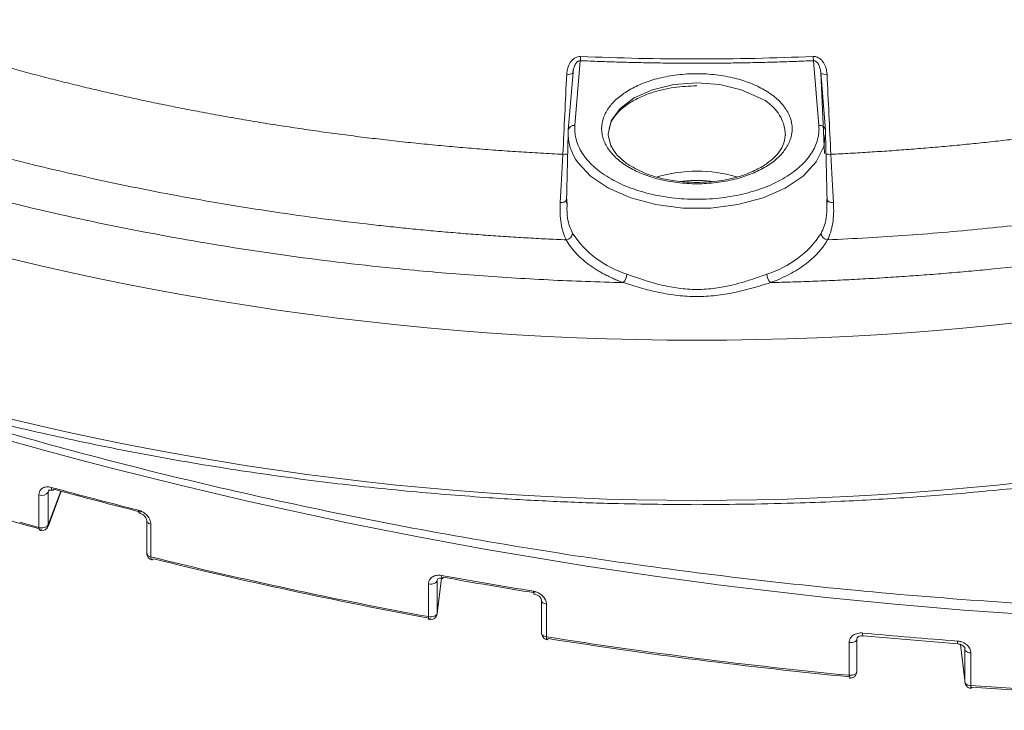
# Model space of a CAD drawing. Header units: millimetres. Extents: x 0 to 420, y 0 to 297.
# Tile 76 of 106: x 318 to 336, y 210 to 223. Entities that reach past the tile are written whole.
import ezdxf

# ---------------------------------------------------------------- set-up
doc = ezdxf.new("R2010")
doc.units = ezdxf.units.MM

msp = doc.modelspace()

# ---------------------------------------------------------------- linework, layer by layer
at = {"color": 7, "linetype": 'Continuous', "lineweight": 15}
for p, q in [((328.39011367, 222.4219214), (328.28934846, 221.2092304)), ((332.86695719, 221.20923192), (332.76617617, 222.42192292)), ((328.2457133, 222.17793826), (328.25846009, 222.23142036)), ((332.897864, 222.23137473), (332.91058708, 222.17793978)), ((328.25452726, 222.19754502), (328.16477291, 221.11751193)), ((332.99151957, 221.11750888), (332.90177312, 222.19754045)), ((332.97345437, 220.68326378), (332.90259235, 222.18579542)), ((328.16450686, 221.11240314), (328.16477291, 221.11751193)), ((332.99151957, 221.11750888), (332.99179352, 221.11240466)), ((332.99179352, 221.11240466), (332.99438029, 221.06277275)), ((328.16190956, 221.06277123), (328.13387137, 219.75110655)), ((328.97090778, 220.80100161), (328.91614849, 221.03372018)), ((333.02242111, 219.75110655), (332.99438029, 221.06277275)), ((328.13696653, 219.82317354), (328.14179498, 219.70212001)), ((333.01450804, 219.70237549), (333.01933122, 219.82316746)), ((318.23435374, 213.6674526), (318.23435374, 214.27986249)), ((318.40528028, 213.68846968), (318.65391508, 214.34829213)), ((318.41045117, 213.71720464), (318.41045117, 214.32961453)), ((320.25901195, 213.79583201), (320.25901195, 213.18342212)), ((320.33466291, 213.72953194), (320.33466291, 213.11712205)), ((318.39656642, 213.67004923), (318.40309918, 213.68935177)), ((325.70553855, 212.04896075), (325.78797515, 212.7143869)), ((325.70617075, 212.05918138), (325.70617075, 212.67159127)), ((325.54357084, 211.99556683), (325.54357084, 212.60797672)), ((327.66545393, 212.29913298), (327.66545393, 211.68672309)), ((325.70553855, 212.04896075), (325.70617075, 212.05918138)), ((327.75739465, 212.22953608), (327.75739465, 211.61712619)), ((333.43438548, 210.89611772), (333.43438548, 211.50852761)), ((333.57997387, 210.96729004), (333.57997387, 211.57969993)), ((333.6957776, 211.63571479), (335.47106872, 211.48583518)), ((335.47106872, 211.48584126), (335.47212765, 211.4854116)), ((335.52193996, 211.47439971), (335.60550926, 210.79990424)), ((335.60737689, 211.38672429), (335.60737689, 210.7743144)), ((335.71679011, 211.31579984), (335.71679011, 210.70338995)), ((335.60487969, 210.81012334), (335.60550926, 210.79990424))]:
    msp.add_line(p, q, dxfattribs=at)
at = {"color": 8, "linetype": 'Continuous', "lineweight": 15}
for p, q in [((318.4233007, 214.36369294), (318.41045117, 214.32961453)), ((318.6487679, 214.34963815), (318.41045117, 213.71720464)), ((317.87411145, 213.76787365), (318.23435374, 213.6674526)), ((325.78734822, 212.71443419), (325.70617075, 212.05918138)), ((325.70923957, 212.69636465), (325.70617075, 212.67159127)), ((335.60487969, 210.81012334), (335.52261694, 211.47409572)), ((335.60487969, 211.40953844), (335.60487969, 210.81012334))]:
    msp.add_line(p, q, dxfattribs=at)
at = {"color": 7, "linetype": 'Continuous', "lineweight": 15, "flags": 128}
for points in [[(328.25404257, 222.19171114), (328.25683217, 222.25098218), (328.25696124, 222.25366947), (328.25698758, 222.25429301), (328.25699549, 222.25437362), (328.25699549, 222.2544162), (328.25699285, 222.25441772)], [(318.46671195, 214.4201737), (318.46774191, 214.4015163), (318.47077649, 214.38608135), (318.4757182, 214.37446049), (318.48237214, 214.3671131), (318.4904617, 214.36429626), (318.49970766, 214.36614692), (318.50973861, 214.3725754), (318.52016732, 214.38334301)], [(318.25504784, 213.61205642), (318.25015617, 213.61434637), (318.24344429, 213.62171506), (318.23845779, 213.63334959), (318.23538897, 213.64879216), (318.23435374, 213.6674526)], [(320.35393456, 213.06209683), (320.35659508, 213.06172819), (320.36512718, 213.06375372), (320.37437841, 213.07037685), (320.3840037, 213.08135279)], [(325.54357084, 212.60797672), (325.57122444, 212.60482284), (325.59939434, 212.60532466), (325.62665282, 212.60945482), (325.65161429, 212.61700347), (325.67301699, 212.62759196), (325.68975719, 212.6406774), (325.70100249, 212.65559677), (325.70617075, 212.67159127)], [(325.78921058, 212.76732379), (325.78993234, 212.74873482), (325.79205813, 212.7335082), (325.79551153, 212.72222341), (325.80016613, 212.71532462), (325.80582434, 212.71305979), (325.81228334, 212.71553392), (325.81929816, 212.72264519), (325.82658693, 212.73411839)], [(325.55887015, 211.94138694), (325.55468181, 211.94353877), (325.54996399, 211.95044973), (325.54645527, 211.96174211), (325.54429788, 211.97697482), (325.54357084, 211.99556683)], [(327.77092115, 211.56325798), (327.77209073, 211.56319674), (327.77780426, 211.565791), (327.78399985, 211.57303457), (327.79044831, 211.58465224)], [(335.71679011, 211.31579984), (335.69489746, 211.31855988), (335.67419545, 211.32352793), (335.65537952, 211.33055803), (335.63903181, 211.33941142), (335.62568179, 211.34980678), (335.61576411, 211.36140804), (335.6095975, 211.37384871), (335.60737689, 211.38672429)], [(335.60737689, 210.7743144), (335.6095975, 210.76143882), (335.61576411, 210.74899814), (335.62568179, 210.73739689), (335.63903181, 210.72700153), (335.65537952, 210.71814814), (335.67419545, 210.71111804), (335.69489746, 210.70614998), (335.71679011, 210.70338995)], [(335.72333341, 210.65031692), (335.72372327, 210.65035314), (335.7264154, 210.6532926), (335.72933933, 210.66091634), (335.73237654, 210.67292178)]]:
    msp.add_lwpolyline(points, dxfattribs=at)
at = {"color": 8, "linetype": 'Continuous', "lineweight": 15, "flags": 128}
for points in [[(328.91614849, 221.03372018), (328.91601942, 221.04555867), (328.97264897, 221.29390069), (329.13870492, 221.52532516), (329.40284186, 221.72404592), (329.74708415, 221.87653501), (330.14795599, 221.97239099), (330.57815414, 222.00508862), (331.00833912, 221.97239251), (331.40921097, 221.87653349), (331.75345326, 221.72404744)], [(332.99438029, 221.06277275), (332.96058905, 220.8124508), (332.81883339, 220.52331201), (332.573112, 220.25841284), (332.23481242, 220.0300358), (331.81963435, 219.848777), (331.34685734, 219.72305641), (330.83841093, 219.65870586), (330.31788155, 219.65870282), (329.80943777, 219.72306098), (329.3366555, 219.84877852), (328.92148533, 220.03003276), (328.58318312, 220.25840828), (328.34908899, 220.5069784)], [(320.10029746, 213.99216046), (320.1012563, 213.97351979), (320.10409067, 213.95813957), (320.10869522, 213.94660388), (320.11490134, 213.93936902), (320.11980354, 213.9370668)], [(318.40536458, 213.68870087), (318.40810676, 213.69758769), (318.41045117, 213.71720464)], [(320.33466291, 213.72953194), (320.31568893, 213.73540024), (320.29874853, 213.74306294), (320.28432904, 213.75228738), (320.272873, 213.76280591), (320.26470177, 213.7742992), (320.26007352, 213.78643574), (320.25901195, 213.79583201)], [(320.33466291, 213.11712205), (320.33561385, 213.09848594), (320.33841661, 213.08311181), (320.34297901, 213.07158828), (320.34911401, 213.06437015), (320.35393456, 213.06209683)], [(327.51108056, 212.47300405), (327.5117233, 212.4544242), (327.51363572, 212.4392356), (327.51673614, 212.4280086), (327.52091658, 212.42118888), (327.52494161, 212.41907649)], [(327.75739465, 212.22953608), (327.7372748, 212.23382744), (327.71871965, 212.24003789), (327.70227184, 212.247988), (327.6884187, 212.2574451), (327.67757905, 212.26813091), (327.67005321, 212.27972608), (327.6660835, 212.29189607), (327.66545393, 212.29913298)], [(327.66545393, 211.68672309), (327.6660835, 211.67948618), (327.67005321, 211.66731619), (327.67757905, 211.65572101), (327.6884187, 211.64503521), (327.70227184, 211.6355781), (327.71871965, 211.627628), (327.7372748, 211.62141755), (327.75739465, 211.61712619)], [(327.75739465, 211.61712619), (327.75802948, 211.59855091), (327.75991292, 211.58336686), (327.7629712, 211.57215203), (327.76707789, 211.5653384), (327.77092115, 211.56325798)], [(333.43438548, 211.50852761), (333.46252641, 211.50767147), (333.49029854, 211.5104832), (333.516261, 211.51680923), (333.53910986, 211.52633171), (333.55768872, 211.5385747), (333.5710361, 211.55290101), (333.57848292, 211.56858985), (333.57997387, 211.57969993)]]:
    msp.add_lwpolyline(points, dxfattribs=at)
at = {"color": 7, "linetype": 'Continuous', "lineweight": 15}
for centre, radius, start, end in [((327.2474331, 222.55756017), 1.15070273, 353.230537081, 357.219157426), ((333.91303092, 222.55783852), 1.15488045, 182.784827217, 186.758690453), ((328.17118228, 222.36167117), 0.19606553, 259.738603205, 294.7825699), ((332.98512475, 222.36177661), 0.19616764, 245.227368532, 280.253245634), ((329.09438268, 221.06505393), 0.93108055, 177.08502085, 216.825849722), ((330.57815422, 272.06424603), 54.8856629, 251.11056388, 288.88942141), ((328.10795492, 219.19964075), 0.14019452, 278.271390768, 353.241653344), ((329.80821855, 220.20718258), 1.86695326, 213.264767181, 253.098206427), ((331.34805932, 220.20719794), 1.86697527, 286.902394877, 326.735167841), ((333.04835544, 219.19965799), 0.14021151, 186.763992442, 261.725497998), ((329.02141494, 218.42785407), 0.24412012, 316.462999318, 358.361372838), ((332.13484914, 218.42782761), 0.24408044, 181.632679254, 223.537775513), ((330.57815069, 269.16388304), 54.9890541, 251.11057612, 288.889414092), ((342.79208454, 304.73973987), 92.90046342, 251.1471509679, 276.7558257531), ((318.28918874, 214.42229851), 0.15262666, 248.944299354, 322.608394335), ((340.12967768, 293.76914001), 82.25291812, 254.7298689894, 255.9062235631), ((318.34306403, 213.74713551), 0.07373523, 297.139909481, 336.050983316), ((318.28762819, 213.85561123), 0.1955552, 254.191281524, 297.095749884), ((341.20195523, 297.37556869), 86.80397294, 256.0901104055, 259.6076466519), ((341.94759772, 302.11543033), 90.7974538, 259.7489955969, 260.8513202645), ((325.6415551, 212.07300523), 0.06607785, 295.372107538, 347.924205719), ((325.58136674, 212.18499358), 0.19316061, 258.716086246, 297.269753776), ((333.75927818, 211.67261598), 0.07247034, 167.346831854, 211.030709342), ((342.69450704, 307.77501566), 96.50765387, 264.6454591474, 265.7040316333), ((342.44364096, 304.54203502), 94.07828927, 261.0190162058, 264.5047410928), ((335.27201244, 211.38132859), 0.33540786, 0.921755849, 7.056575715), ((342.81030216, 308.49428937), 98.04783487, 265.8511710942, 276.3889181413), ((333.51756585, 210.88222966), 0.0843318, 170.521152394, 207.823139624), ((333.45612254, 211.08334734), 0.18848722, 263.377699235, 297.573045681), ((335.27201244, 210.7689187), 0.33540786, 0.921755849, 7.056575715)]:
    msp.add_arc(centre, radius, start, end, dxfattribs=at)
at = {"color": 8, "linetype": 'Continuous', "lineweight": 15}
for centre, radius, start, end in [((331.45426927, 220.99750585), 0.78573135, 1.635891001, 67.618529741), ((328.27593775, 221.09698446), 0.11304423, 83.186816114, 169.537734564), ((332.88036231, 221.09699536), 0.11303425, 10.456013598, 96.810929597), ((328.09021982, 221.11868129), 0.45315506, 266.852084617, 278.029064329), ((333.06598276, 221.11687641), 0.45135347, 261.950538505, 273.172257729), ((330.5782063, 217.65711214), 2.69204763, 74.020911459, 106.065860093), ((328.03862923, 219.87295542), 0.11431052, 258.595515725, 327.62360146), ((333.11766987, 219.87295875), 0.11431344, 212.377443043, 281.39945852), ((320.34376491, 213.20381817), 0.08717261, 193.531101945, 264.006620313), ((335.57081498, 211.52350103), 0.10661884, 171.907994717, 200.684312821), ((333.5183103, 210.97288779), 0.06191712, 293.873509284, 354.8129638), ((335.80670842, 210.68753598), 0.09130526, 170.000650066, 204.056244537)]:
    msp.add_arc(centre, radius, start, end, dxfattribs=at)
at = {"color": 7, "linetype": 'Continuous', "lineweight": 15}
for points, knots in [([(314.81492205, 223.19056675), (314.92071854, 223.15310427), (315.13293451, 223.07795869), (315.45523964, 222.96783969), (315.78161132, 222.85927821), (316.11224013, 222.75254775), (316.44703412, 222.64765523), (316.78597794, 222.54467853), (317.12903563, 222.44367535), (317.47617693, 222.34470778), (317.82737011, 222.24783572), (318.18258015, 222.15311972), (318.54175332, 222.06062376), (318.90481059, 221.97041152), (319.27165622, 221.88255083), (319.64219184, 221.79710941), (320.01632, 221.7141541), (320.39394413, 221.63375079), (320.77496854, 221.55596447), (321.15929838, 221.48085921), (321.54683975, 221.40849825), (321.93749659, 221.33894406), (322.33115564, 221.27226277), (322.72766883, 221.20850063), (323.12686818, 221.14770479), (323.52858239, 221.08992319), (323.9326419, 221.03520283), (324.33887904, 220.98359001), (324.74712794, 220.93513035), (325.15722451, 220.88986849), (325.56900665, 220.84784924), (325.98231293, 220.8091133), (326.39697692, 220.77371426), (326.8128056, 220.74165106), (327.22960245, 220.71300607), (327.64711074, 220.68747903), (327.92593365, 220.67330173), (328.06533939, 220.66621338)], [0, 0, 0, 0, 0.02643247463, 0.05302059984, 0.07976235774, 0.10665607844, 0.13370029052, 0.16089372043, 0.18823529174, 0.21572412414, 0.24335953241, 0.27114102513, 0.29906740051, 0.32713427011, 0.35533667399, 0.3836698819, 0.41212939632, 0.44071095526, 0.46941053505, 0.49822435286, 0.52714886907, 0.55618078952, 0.58531643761, 0.61454886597, 0.6438701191, 0.67327244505, 0.70274830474, 0.73229037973, 0.76189157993, 0.79154505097, 0.82124418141, 0.85098260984, 0.88075413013, 0.91055091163, 0.9403636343, 0.97018304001, 1, 1, 1, 1]), ([(333.09095721, 220.66621338), (333.21294087, 220.67238023), (333.45692102, 220.6847146), (333.82235339, 220.70647912), (334.18728165, 220.73063167), (334.55152964, 220.75740361), (334.9149641, 220.78672837), (335.2774457, 220.81862259), (335.63885434, 220.85305713), (335.9990804, 220.8900031), (336.35801625, 220.9294314), (336.71555327, 220.97131253), (337.07158179, 221.01561656), (337.42599103, 221.06231312), (337.7786692, 221.11137142), (338.12950338, 221.16276021), (338.47837961, 221.21644783), (338.82518283, 221.27240217), (339.16979949, 221.33059105), (339.51212777, 221.39098456), (339.85208924, 221.45353926), (340.18961896, 221.51821306), (340.52465421, 221.58496393), (340.85713178, 221.65374928), (341.18698798, 221.72452599), (341.51415857, 221.79725043), (341.8385788, 221.87187841), (342.16018343, 221.9483652), (342.47890665, 222.02666556), (342.7946824, 222.10673364), (343.10745004, 222.18852508), (343.41716365, 222.27199729), (343.72379373, 222.35710818), (344.02731868, 222.44381786), (344.32771756, 222.53208587), (344.62496905, 222.62187162), (344.9190529, 222.71313298), (345.20994462, 222.8058313), (345.49763537, 222.89991271), (345.78205795, 222.99537753), (346.06336057, 223.09202288), (346.24886247, 223.15777524), (346.34137455, 223.19056675)], [0, 0, 0, 0, 0.0260895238, 0.0521817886, 0.0782706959, 0.1043500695, 0.130413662, 0.1564553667, 0.1824705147, 0.2084549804, 0.2344044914, 0.2603146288, 0.2861808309, 0.3119983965, 0.3377624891, 0.3634681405, 0.3891102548, 0.4146836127, 0.4401828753, 0.4656031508, 0.4909417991, 0.516196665, 0.5413654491, 0.5664457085, 0.5914348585, 0.6163301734, 0.6411287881, 0.6658276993, 0.6904237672, 0.7149137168, 0.7392941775, 0.7635630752, 0.7877200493, 0.8117647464, 0.8356966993, 0.8595153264, 0.8832199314, 0.9068097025, 0.9302837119, 0.9536409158, 0.9768801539, 1, 1, 1, 1]), ([(328.13625491, 222.16873894), (328.13715132, 222.18166845), (328.13892967, 222.20731874), (328.14542727, 222.24520568), (328.16097987, 222.30718128), (328.19031737, 222.37354028), (328.23869835, 222.43499879), (328.28447504, 222.47253246), (328.33788364, 222.49864361), (328.37735007, 222.50071354), (328.39677784, 222.50173249)], [0, 0, 0, 0, 0.0842081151, 0.1670568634, 0.2490759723, 0.4985124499, 0.628353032, 0.749069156, 0.8764766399, 1, 1, 1, 1]), ([(328.39011828, 222.42192349), (328.38549289, 222.42189841), (328.37602468, 222.42184708), (328.36180007, 222.4177236), (328.34779537, 222.41072226), (328.33413179, 222.40058025), (328.31774847, 222.38419963), (328.29982299, 222.35891412), (328.28019528, 222.31897928), (328.26156414, 222.26067099), (328.25661543, 222.21352217), (328.25370488, 222.1857919)], [0, 0, 0, 0, 0.0428789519, 0.0877736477, 0.1365621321, 0.1907188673, 0.2513277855, 0.3640309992, 0.5010752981, 0.7065607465, 1, 1, 1, 1]), ([(332.76617832, 222.42192349), (332.64464259, 222.41683678), (332.4016686, 222.40666745), (332.03694802, 222.39479043), (331.67225245, 222.38539576), (331.30755007, 222.37872476), (330.94284942, 222.37471276), (330.5781483, 222.37337739), (330.21344718, 222.37471276), (329.84874653, 222.37872476), (329.48404415, 222.38539576), (329.11934858, 222.39479043), (328.754628, 222.40666745), (328.51165401, 222.41683678), (328.39011828, 222.42192349)], [0, 0, 0, 0, 0.0834561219, 0.166845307, 0.2501809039, 0.333476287, 0.4167448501, 0.5, 0.5832551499, 0.666523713, 0.7498190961, 0.833154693, 0.9165438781, 1, 1, 1, 1]), ([(332.75951876, 222.50173249), (332.7692205, 222.50166472), (332.78853112, 222.50152982), (332.81715548, 222.4955913), (332.84494404, 222.48540281), (332.87900327, 222.46671646), (332.91740835, 222.43522008), (332.96467975, 222.3749269), (333.0073315, 222.28529205), (333.01570461, 222.20851016), (333.02004169, 222.16873894)], [0, 0, 0, 0, 0.0620273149, 0.1234609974, 0.1858752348, 0.2507711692, 0.3713777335, 0.5012129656, 0.7416399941, 1, 1, 1, 1]), ([(332.90259172, 222.1857919), (332.90134768, 222.20069855), (332.8990334, 222.22842916), (332.89144642, 222.26658667), (332.88263816, 222.29804448), (332.87123513, 222.32900879), (332.85642283, 222.35896124), (332.83640945, 222.3872481), (332.81453909, 222.40750382), (332.79068253, 222.42058646), (332.77401716, 222.42149578), (332.76617832, 222.42192349)], [0, 0, 0, 0, 0.157994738, 0.2939152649, 0.4078051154, 0.4997412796, 0.6367495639, 0.749508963, 0.8466523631, 0.927870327, 1, 1, 1, 1]), ([(329.31446996, 220.41633692), (329.29197144, 220.42972388), (329.24713521, 220.45640212), (329.18485021, 220.49885984), (329.12662499, 220.54287299), (329.07278423, 220.5886277), (329.02324329, 220.63607094), (328.97802599, 220.68522244), (328.8997261, 220.78252647), (328.81518152, 220.93508381), (328.77896175, 221.14578114), (328.81519493, 221.35659099), (328.92404948, 221.55317936), (329.09080263, 221.729347), (329.3071001, 221.8795314), (329.56730375, 222.00444001), (329.87238098, 222.10069349), (330.21299375, 222.16356264), (330.57806861, 222.18448986), (330.94317459, 222.16359881), (331.23040425, 222.11052151), (331.44071201, 222.0512948), (331.58417989, 222.00047772), (331.71936791, 221.94240472), (331.8008822, 221.8977692), (331.84182665, 221.87534888)], [0, 0, 0, 0, 0.0172815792, 0.0344396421, 0.0515239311, 0.0685848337, 0.0856729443, 0.1028386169, 0.1201315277, 0.1850863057, 0.2500888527, 0.3150436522, 0.3800462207, 0.4400066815, 0.5000144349, 0.5599749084, 0.6199826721, 0.6849374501, 0.7499399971, 0.8148947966, 0.8798973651, 0.9100494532, 0.9399370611, 0.9698305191, 1, 1, 1, 1]), ([(328.9277099, 221.09138733), (328.93479702, 221.14611886), (328.94911769, 221.25671286), (329.06180781, 221.42063053), (329.2225712, 221.57131718), (329.43533589, 221.70484977), (329.67508364, 221.80770042), (329.92154229, 221.87825388), (330.21268441, 221.93563252), (330.43429634, 221.94462067), (330.57814888, 221.95045505)], [0, 0, 0, 0, 0.1307274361, 0.2641561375, 0.3893663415, 0.5088849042, 0.640950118, 0.74150151, 0.8322036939, 1, 1, 1, 1]), ([(331.84182665, 221.87534888), (331.86432516, 221.86196192), (331.90916139, 221.83528368), (331.97144639, 221.79282597), (332.02967161, 221.74881281), (332.08351237, 221.70305811), (332.13305331, 221.65561487), (332.17827061, 221.60646337), (332.2565705, 221.50915934), (332.34111508, 221.356602), (332.37733485, 221.14590467), (332.34110167, 220.93509482), (332.23224712, 220.73850644), (332.06549397, 220.5623388), (331.8491965, 220.4121544), (331.58899285, 220.28724579), (331.28391562, 220.19099231), (330.94330285, 220.12812316), (330.57822799, 220.10719594), (330.21312201, 220.12808699), (329.92589235, 220.1811643), (329.71558459, 220.240391), (329.57211671, 220.29120808), (329.43692869, 220.34928109), (329.3554144, 220.3939166), (329.31446996, 220.41633692)], [0, 0, 0, 0, 0.0172815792, 0.0344396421, 0.0515239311, 0.0685848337, 0.0856729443, 0.1028386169, 0.1201315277, 0.1850863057, 0.2500888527, 0.3150436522, 0.3800462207, 0.4400066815, 0.5000144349, 0.5599749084, 0.6199826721, 0.6849374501, 0.7499399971, 0.8148947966, 0.8798973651, 0.9100494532, 0.9399370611, 0.9698305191, 1, 1, 1, 1]), ([(328.12812263, 219.06090053), (328.00182621, 219.0667878), (327.74934183, 219.07855727), (327.37125493, 219.09949879), (326.99387014, 219.12283716), (326.61721908, 219.14880842), (326.24129332, 219.1773494), (325.86609518, 219.20847704), (325.49162395, 219.24218668), (325.11788025, 219.27847999), (324.74486243, 219.31735498), (324.18627941, 219.37956652), (323.44486695, 219.47139156), (322.52496019, 219.60193627), (321.61292383, 219.74812705), (320.76992573, 219.89904312), (319.99503137, 220.05092923), (319.28721403, 220.20048617), (318.58678583, 220.35944024), (317.89374349, 220.52778618), (317.20808475, 220.7055215), (316.52982599, 220.89266064), (315.85890787, 221.08914726), (315.19555548, 221.29519145), (314.53892934, 221.51000585), (314.10835949, 221.6608171), (313.89281441, 221.73631384)], [0, 0, 0, 0, 0.025152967, 0.0502843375, 0.0753976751, 0.100496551, 0.1255845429, 0.1506652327, 0.1757422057, 0.2008190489, 0.225899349, 0.2509866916, 0.3137486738, 0.3764050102, 0.4390111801, 0.5016227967, 0.5515876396, 0.6014496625, 0.6512367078, 0.7009767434, 0.7506978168, 0.8004280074, 0.8501953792, 0.9000279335, 0.9499535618, 1, 1, 1, 1]), ([(347.26348219, 221.73631384), (347.15550638, 221.69820848), (346.93967857, 221.62204146), (346.6131759, 221.51065658), (346.28490912, 221.40146215), (345.9546653, 221.29465775), (345.62250142, 221.19018999), (345.28840228, 221.08807319), (344.95237186, 220.98830342), (344.61440954, 220.89088217), (344.27451396, 220.79580742), (343.47803777, 220.57975817), (342.20592043, 220.26601195), (340.43001195, 219.8982111), (338.61746278, 219.59146035), (337.14355581, 219.39613321), (336.02877776, 219.27619292), (335.2829604, 219.20650114), (334.53418774, 219.1472656), (333.7825747, 219.09755739), (333.27976624, 219.07312558), (333.02817398, 219.06090053)], [0, 0, 0, 0, 0.0251239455, 0.050219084, 0.0752889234, 0.1003369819, 0.1253667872, 0.1503818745, 0.1753857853, 0.2003820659, 0.2253742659, 0.2503659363, 0.3750885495, 0.4998224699, 0.6247209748, 0.7498555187, 0.7998480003, 0.8498302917, 0.8998308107, 0.9498779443, 1, 1, 1, 1]), ([(328.28934372, 221.20922882), (328.28823881, 221.1918214), (328.2860313, 221.15704311), (328.28723779, 221.10485912), (328.29176372, 221.05277456), (328.29993305, 221.00077928), (328.3178033, 220.92162957), (328.35485934, 220.81611544), (328.42506124, 220.6864317), (328.51829106, 220.56089044), (328.67204675, 220.40188389), (328.91308912, 220.22382074), (329.26466706, 220.05139378), (329.66571088, 219.92288953), (330.10789016, 219.84172815), (330.5781483, 219.81357442), (331.04840644, 219.84172815), (331.49058571, 219.92288953), (331.89162959, 220.05139379), (332.24320729, 220.22382071), (332.48419783, 220.40184514), (332.63796694, 220.56084618), (332.7311789, 220.6863381), (332.80140324, 220.81606803), (332.84250709, 220.93293504), (332.86314836, 221.03528188), (332.87134125, 221.12223126), (332.86841692, 221.18020478), (332.86695288, 221.20922882)], [0, 0, 0, 0, 0.0122152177, 0.0244047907, 0.0365877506, 0.04878316, 0.0610100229, 0.0925589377, 0.1241431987, 0.1561427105, 0.1881765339, 0.2516721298, 0.3134236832, 0.3737410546, 0.436207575, 0.5000034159, 0.5637992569, 0.6262657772, 0.6865831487, 0.748334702, 0.8118302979, 0.84382981, 0.8758636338, 0.907412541, 0.938996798, 0.9593378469, 0.9796427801, 1, 1, 1, 1]), ([(313.20492868, 221.10391356), (313.32460101, 221.06136026), (313.56386888, 220.97628097), (313.92621718, 220.85206378), (314.29091354, 220.73040045), (314.65821593, 220.6115308), (315.02805526, 220.49539063), (315.40044993, 220.38199716), (315.77539522, 220.27134575), (316.15289142, 220.16343776), (316.5329419, 220.05827246), (317.43000885, 219.8181242), (318.86712876, 219.47157917), (320.87666478, 219.07295801), (322.92650749, 218.74966795), (324.54407597, 218.55845692), (325.70531214, 218.45080899), (326.40077812, 218.39509959), (327.09783349, 218.34794986), (327.7965014, 218.30956808), (328.49672233, 218.27917174), (328.96442485, 218.26618926), (329.19838501, 218.259695)], [0, 0, 0, 0, 0.0249216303, 0.0498272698, 0.0747209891, 0.0996068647, 0.1244889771, 0.1493714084, 0.1742582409, 0.1991535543, 0.2240614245, 0.2489859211, 0.3744857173, 0.5000014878, 0.6255012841, 0.7510170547, 0.7925434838, 0.8340330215, 0.8755045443, 0.9169769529, 0.9584691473, 1, 1, 1, 1]), ([(332.23435407, 221.02217851), (332.22654735, 220.95878466), (332.21186195, 220.83953307), (332.09480255, 220.66691665), (331.9336566, 220.51624156), (331.72098597, 220.38269821), (331.48121202, 220.27985233), (331.23475678, 220.20929206), (330.94361499, 220.15192216), (330.72200227, 220.14293428), (330.57815414, 220.13710027)], [0, 0, 0, 0, 0.1483547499, 0.2790734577, 0.4017454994, 0.5188409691, 0.6482289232, 0.7467414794, 0.8356106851, 1, 1, 1, 1]), ([(331.95791159, 218.259695), (332.09831799, 218.26339317), (332.37904068, 218.27078712), (332.79965793, 218.2858097), (333.21972685, 218.30370619), (333.63922692, 218.32475866), (334.0581636, 218.34889157), (334.47653534, 218.37612513), (334.89434273, 218.406454), (335.3115847, 218.43987938), (335.72826474, 218.47640176), (336.70391306, 218.56929043), (338.22970854, 218.74965958), (340.27945538, 219.07292663), (342.28909308, 219.47155992), (343.81264564, 219.83895452), (344.87751615, 220.12718937), (345.50672874, 220.30705602), (346.12891168, 220.49451488), (346.74388109, 220.68974562), (347.35235052, 220.89208205), (347.75163348, 221.03328114), (347.95136792, 221.10391356)], [0, 0, 0, 0, 0.0249216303, 0.0498272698, 0.0747209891, 0.0996068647, 0.1244889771, 0.1493714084, 0.1742582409, 0.1991535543, 0.2240614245, 0.2489859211, 0.3744857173, 0.5000014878, 0.6255012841, 0.7510170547, 0.7925434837, 0.8340330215, 0.8755045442, 0.9169769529, 0.9584691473, 1, 1, 1, 1]), ([(329.38128638, 220.42352889), (329.36445047, 220.43216574), (329.27691703, 220.47707054), (329.15536046, 220.57651636), (329.02883326, 220.70666506), (328.9868733, 220.79438707), (328.96818668, 220.83345356)], [0, 0, 0, 0, 0.0773128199, 0.4019657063, 0.7336689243, 1, 1, 1, 1]), ([(330.57815414, 220.13710027), (330.43955736, 220.14244053), (330.2454539, 220.14991952), (329.97393037, 220.19792111), (329.75884054, 220.25338818), (329.5454805, 220.33119686), (329.43158227, 220.39524577), (329.38128638, 220.42352889)], [0, 0, 0, 0, 0.3094402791, 0.4333681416, 0.6353681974, 0.8389836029, 1, 1, 1, 1]), ([(328.01602918, 219.76090179), (328.00738677, 219.6218749), (328.01135265, 219.49015364), (328.04826014, 219.25566918), (328.08068088, 219.15212691), (328.12812263, 219.06090053)], [0, 0, 0, 0, 0.5, 0.5, 1, 1, 1, 1]), ([(333.02817398, 219.06090053), (333.07536452, 219.15164387), (333.10864924, 219.2580679), (333.14513712, 219.4929085), (333.14895695, 219.621117), (333.14026742, 219.76090179)], [0, 0, 0, 0, 0.5, 0.5, 1, 1, 1, 1]), ([(329.19838501, 218.259695), (329.16698448, 218.27153208), (329.10435895, 218.29514005), (329.01407415, 218.33338559), (328.92689647, 218.37355417), (328.84305806, 218.41585536), (328.76249803, 218.46023282), (328.68523466, 218.50670065), (328.61126053, 218.55525557), (328.51739356, 218.62251485), (328.40964372, 218.71057953), (328.2974999, 218.82212986), (328.20147727, 218.93874183), (328.15263757, 219.02007538), (328.12812263, 219.06090053)], [0, 0, 0, 0, 0.0629072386, 0.1254628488, 0.1877845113, 0.2499912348, 0.3122026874, 0.37453851, 0.4371176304, 0.500057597, 0.6254925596, 0.7499912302, 0.8745087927, 1, 1, 1, 1]), ([(333.02817398, 219.06090053), (333.01632404, 219.04036002), (332.99269041, 218.99939382), (332.95156411, 218.93926414), (332.90642629, 218.88038045), (332.85686685, 218.82281912), (332.80299564, 218.76656046), (332.7447844, 218.7116111), (332.68224051, 218.65796772), (332.5934166, 218.58846339), (332.47326509, 218.50591962), (332.31488381, 218.41495306), (332.14392489, 218.33170087), (332.0200768, 218.28375919), (331.95791159, 218.259695)], [0, 0, 0, 0, 0.0629072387, 0.1254628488, 0.1877845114, 0.2499912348, 0.3122026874, 0.37453851, 0.4371176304, 0.500057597, 0.6254925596, 0.7499912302, 0.8745087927, 1, 1, 1, 1]), ([(329.26543117, 218.42087091), (329.28772881, 218.41269822), (329.33385031, 218.39579344), (329.40709237, 218.36942681), (329.48638597, 218.34162705), (329.57715738, 218.31109029), (329.71225976, 218.2672486), (329.88181376, 218.22012727), (330.06789139, 218.17934361), (330.29492312, 218.14260272), (330.57821894, 218.12302689), (330.8613071, 218.14255482), (331.08877233, 218.17942902), (331.27223673, 218.21963181), (331.4420427, 218.26666988), (331.6053922, 218.31924324), (331.74639328, 218.36787486), (331.84509866, 218.4040825), (331.89086543, 218.42087091)], [0, 0, 0, 0, 0.0283745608, 0.058691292, 0.0909626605, 0.1251991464, 0.1675276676, 0.2501254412, 0.3194125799, 0.3753484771, 0.4996800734, 0.6250983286, 0.6807781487, 0.7497286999, 0.8300083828, 0.8751665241, 0.942118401, 1, 1, 1, 1]), ([(331.95791159, 218.259695), (331.92789198, 218.2501946), (331.86780323, 218.23117811), (331.77546172, 218.20265262), (331.68148069, 218.17470662), (331.58572251, 218.14770656), (331.48825684, 218.12201065), (331.38909023, 218.09792963), (331.2055055, 218.05741841), (330.93523938, 218.0127652), (330.57666876, 217.99242432), (330.21826415, 218.01309436), (329.92303721, 218.06210835), (329.69103537, 218.11553451), (329.52129179, 218.1608433), (329.35645665, 218.20973672), (329.25100099, 218.24306581), (329.19838501, 218.259695)], [0, 0, 0, 0, 0.0354726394, 0.0710037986, 0.1066292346, 0.142384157, 0.1783031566, 0.2144201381, 0.2507682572, 0.3769481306, 0.5005912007, 0.6240477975, 0.7500638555, 0.813310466, 0.8759275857, 0.9380953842, 1, 1, 1, 1]), ([(312.82579092, 217.02221965), (313.2584487, 216.87030563), (314.18166192, 216.54614866), (315.64758471, 216.10423105), (317.20495046, 215.68641788), (318.79224469, 215.31743618), (320.40034459, 214.99691908), (322.01874842, 214.72627759), (323.62815521, 214.50657472), (325.18059263, 214.34023283), (326.57258541, 214.22855569), (327.79718788, 214.15863298), (329.0967466, 214.10738497), (330.01840076, 214.09993693), (330.57814361, 214.09541356)], [0, 0, 0, 0, 0.0811616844, 0.173184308, 0.2649904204, 0.356487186, 0.4475159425, 0.5377849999, 0.6266906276, 0.7127500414, 0.7910398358, 0.8521203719, 0.9101891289, 1, 1, 1, 1]), ([(312.83829565, 216.98660999), (312.98682638, 216.93367366), (313.28383892, 216.82781846), (313.73248261, 216.6720671), (314.18330199, 216.51857544), (314.63652824, 216.36755838), (315.09209943, 216.21895836), (315.5500321, 216.07279082), (316.01032196, 215.9290516), (316.47296956, 215.78774191), (316.93797694, 215.64886108), (318.03816584, 215.3276486), (319.79589045, 214.84952743), (322.25277805, 214.26055869), (324.76225762, 213.73701142), (327.32294121, 213.28034292), (329.92200072, 212.89320796), (332.55372094, 212.57710404), (335.20843983, 212.33305205), (337.87614943, 212.16211049), (340.55093608, 212.06402882), (343.21882106, 212.03896765), (345.87797379, 212.08584824), (347.98925584, 212.18021712), (349.56161295, 212.28027107), (350.59985584, 212.35748426), (351.63522295, 212.44593108), (352.66805653, 212.54461968), (353.35382739, 212.61968281), (353.69680357, 212.65722431)], [0, 0, 0, 0, 0.012314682, 0.0246253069, 0.0369329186, 0.0492385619, 0.0615432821, 0.0738481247, 0.0861541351, 0.0984623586, 0.1107738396, 0.123089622, 0.1854410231, 0.2477985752, 0.3107052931, 0.3736182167, 0.4368063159, 0.5000006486, 0.5631887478, 0.6263830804, 0.6892897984, 0.752202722, 0.8145541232, 0.8769116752, 0.9015367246, 0.9261497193, 0.9507590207, 0.9753729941, 1, 1, 1, 1]), ([(330.57814361, 214.09541356), (331.2235222, 214.10125108), (332.12484727, 214.10940367), (333.44819458, 214.16346493), (334.56444257, 214.22730606), (335.88904762, 214.33357912), (337.26992973, 214.47744424), (338.70313016, 214.6637932), (340.16521242, 214.89372712), (341.64135922, 215.1681865), (343.11921502, 215.48762567), (344.58936174, 215.85142076), (346.04116744, 216.26123798), (347.29222946, 216.65138813), (348.04068815, 216.92105603), (348.32801227, 217.02457823)], [0, 0, 0, 0, 0.1035438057, 0.1446075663, 0.2128461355, 0.2835013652, 0.3591376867, 0.4379278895, 0.5191354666, 0.6021728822, 0.6866222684, 0.7721748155, 0.8585986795, 0.945717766, 1, 1, 1, 1]), ([(318.23435229, 214.27985967), (318.23478066, 214.28880427), (318.23563419, 214.30662678), (318.24205563, 214.33149373), (318.25381581, 214.35807275), (318.27322735, 214.38451455), (318.30244834, 214.40730466), (318.33779853, 214.42278377), (318.37809369, 214.43009209), (318.42157759, 214.43028963), (318.45170274, 214.42353914), (318.46671329, 214.42017555)], [0, 0, 0, 0, 0.0836607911, 0.1666979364, 0.2506536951, 0.3756049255, 0.4998021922, 0.6234937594, 0.7490611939, 0.8749639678, 1, 1, 1, 1]), ([(318.41664676, 214.36032551), (318.42039473, 214.36389986), (318.42598877, 214.36923475), (318.45347719, 214.371565), (318.4760775, 214.36704819), (318.4873402, 214.36479727)], [0, 0, 0, 0, 0.5045798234, 0.7531110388, 1, 1, 1, 1]), ([(320.10029391, 213.99215879), (320.1104121, 213.98929238), (320.13060913, 213.98357072), (320.16052492, 213.9706879), (320.19424778, 213.95232368), (320.23044344, 213.9267605), (320.26607888, 213.89266366), (320.2956031, 213.85440849), (320.31740659, 213.81330016), (320.33187428, 213.77083417), (320.33373235, 213.74329852), (320.33466148, 213.7295292)], [0, 0, 0, 0, 0.0834758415, 0.1666269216, 0.25083167, 0.3760764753, 0.499962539, 0.6240897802, 0.7493874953, 0.874680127, 1, 1, 1, 1]), ([(320.11980091, 213.93707441), (320.13059971, 213.93370887), (320.15175106, 213.92711688), (320.18149407, 213.91032052), (320.20721744, 213.89063311), (320.22793236, 213.86897042), (320.24305665, 213.84698973), (320.25296807, 213.82628191), (320.25852014, 213.80758909), (320.25894156, 213.79735611), (320.25914629, 213.79238463)], [0, 0, 0, 0, 0.1493765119, 0.2925800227, 0.4283065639, 0.5566522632, 0.6777803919, 0.7917046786, 0.8988040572, 1, 1, 1, 1]), ([(318.25548775, 213.61389513), (318.25999697, 213.61208267), (318.27832521, 213.60471573), (318.31375129, 213.60813528), (318.35080789, 213.62217396), (318.37895572, 213.64411436), (318.3907113, 213.66142653), (318.39656642, 213.67004923)], [0, 0, 0, 0, 0.08843141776, 0.35943981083, 0.61896698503, 0.8102182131, 1, 1, 1, 1]), ([(320.25941761, 213.18352249), (320.25930296, 213.18141772), (320.25851123, 213.16688277), (320.26541441, 213.13860748), (320.2855933, 213.10264067), (320.31666372, 213.0742156), (320.34267729, 213.06692773), (320.35424802, 213.06368612)], [0, 0, 0, 0, 0.0382755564, 0.2643196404, 0.5138214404, 0.7837496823, 1, 1, 1, 1]), ([(325.5435727, 212.60797416), (325.54402622, 212.61695778), (325.5449299, 212.63485875), (325.55172818, 212.6602631), (325.56417655, 212.6878144), (325.58471837, 212.71585099), (325.615628, 212.74102844), (325.65300609, 212.75939177), (325.6955931, 212.7699896), (325.74153801, 212.77374038), (325.77335814, 212.76945875), (325.78921428, 212.76732519)], [0, 0, 0, 0, 0.0836510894, 0.1666850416, 0.2506486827, 0.3755939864, 0.4997997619, 0.6234833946, 0.7490567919, 0.8749536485, 1, 1, 1, 1]), ([(325.70975587, 212.69477494), (325.71630754, 212.701196), (325.72593534, 212.71063188), (325.76402528, 212.717508), (325.79117493, 212.71459408), (325.80441769, 212.71317276)], [0, 0, 0, 0, 0.52175230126, 0.76672558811, 1, 1, 1, 1]), ([(327.51107993, 212.47300294), (327.5217137, 212.47096485), (327.54293901, 212.46689675), (327.57437408, 212.4564673), (327.60980946, 212.44087059), (327.64784352, 212.41827814), (327.68529605, 212.38710259), (327.71633081, 212.35126243), (327.73925366, 212.31192782), (327.75446611, 212.27063034), (327.75641997, 212.24323439), (327.75739696, 212.22953553)], [0, 0, 0, 0, 0.08348397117, 0.16663636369, 0.25083211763, 0.37608136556, 0.49996463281, 0.6241028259, 0.74939472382, 0.87468927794, 1, 1, 1, 1]), ([(327.52485731, 212.41908868), (327.54074372, 212.41525174), (327.57458138, 212.40707915), (327.6136693, 212.38290848), (327.6397504, 212.35765306), (327.65510663, 212.33557424), (327.66526221, 212.31211949), (327.66599859, 212.29771003), (327.66637326, 212.29037843)], [0, 0, 0, 0, 0.2125219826, 0.4526666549, 0.5820285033, 0.7166266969, 0.8558184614, 1, 1, 1, 1]), ([(325.68973611, 212.00183134), (325.69682796, 212.01696747), (325.70560988, 212.03571073), (325.70586595, 212.05603195), (325.70591524, 212.05994276)], [0, 0, 0, 0, 0.8075503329, 1, 1, 1, 1]), ([(325.5587042, 211.94210326), (325.55990575, 211.94165413), (325.57501314, 211.93600726), (325.60701317, 211.94027809), (325.64396689, 211.95389617), (325.67213902, 211.97590709), (325.68388707, 211.99321445), (325.68973611, 212.00183134)], [0, 0, 0, 0, 0.0250523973, 0.3149881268, 0.5924670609, 0.7970999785, 1, 1, 1, 1]), ([(327.6658596, 211.68690255), (327.66574424, 211.68477073), (327.66495604, 211.67020451), (327.67187495, 211.64207925), (327.69194269, 211.60523657), (327.72631005, 211.57774973), (327.75579878, 211.56192009), (327.7712996, 211.56319968), (327.77130574, 211.56320019)], [0, 0, 0, 0, 0.0362602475, 0.2477578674, 0.4812042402, 0.7338016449, 0.9998944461, 1, 1, 1, 1]), ([(333.43438466, 211.50852455), (333.43485412, 211.51754636), (333.43578958, 211.53552344), (333.44282685, 211.56149882), (333.45571245, 211.59009535), (333.47697478, 211.61985643), (333.5089658, 211.64762822), (333.54764757, 211.66912853), (333.5917144, 211.68330032), (333.63925016, 211.69090672), (333.67216641, 211.68929535), (333.68856879, 211.6884924)], [0, 0, 0, 0, 0.08365080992, 0.16668466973, 0.25064853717, 0.37559367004, 0.49979969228, 0.62348309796, 0.74905666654, 0.87495335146, 1, 1, 1, 1]), ([(333.57829063, 211.56789794), (333.57947101, 211.57908677), (333.58177382, 211.60091508), (333.60993117, 211.62305399), (333.6493737, 211.63627264), (333.6816689, 211.63558618), (333.69697352, 211.63526086)], [0, 0, 0, 0, 0.2742614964, 0.5350575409, 0.7796649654, 1, 1, 1, 1]), ([(335.46525386, 211.53850679), (335.47615716, 211.53736051), (335.49792272, 211.53507226), (335.53015094, 211.52725511), (335.56645567, 211.5145892), (335.60538016, 211.49513367), (335.64359918, 211.46704897), (335.67517595, 211.43379113), (335.69843209, 211.39643499), (335.71383138, 211.35651217), (335.71580595, 211.32937589), (335.71679389, 211.31579883)], [0, 0, 0, 0, 0.0834584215, 0.1666026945, 0.2508316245, 0.376060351, 0.4999270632, 0.6239338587, 0.7493159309, 0.8745754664, 1, 1, 1, 1]), ([(335.4720539, 211.48541165), (335.48749217, 211.48308681), (335.51922665, 211.47830794), (335.56052618, 211.45859979), (335.59152957, 211.43302793), (335.60025786, 211.41623987), (335.60473218, 211.40763393)], [0, 0, 0, 0, 0.2315669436, 0.4760023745, 0.7313868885, 1, 1, 1, 1]), ([(333.5632363, 210.90479858), (333.57011655, 210.91997152), (333.57969152, 210.94108712), (333.57970218, 210.96397298), (333.57970518, 210.97041385)], [0, 0, 0, 0, 0.7185655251, 1, 1, 1, 1]), ([(333.44325739, 210.84395724), (333.45571053, 210.84339901), (333.48248168, 210.84219895), (333.51752675, 210.85723693), (333.54561193, 210.87879233), (333.55737739, 210.89615326), (333.5632363, 210.90479858)], [0, 0, 0, 0, 0.2605120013, 0.5600357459, 0.7809084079, 1, 1, 1, 1]), ([(335.60769826, 210.7729912), (335.6076296, 210.77158675), (335.60695307, 210.75774934), (335.61385695, 210.73030304), (335.63384678, 210.69369805), (335.66827773, 210.6652237), (335.70094986, 210.65050643), (335.7200773, 210.65153801), (335.72352044, 210.65172371)], [0, 0, 0, 0, 0.0228416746, 0.2250498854, 0.4482428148, 0.6897456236, 0.9441510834, 1, 1, 1, 1])]:
    msp.add_open_spline(points, degree=3, knots=knots, dxfattribs=at)
for points in [[(328.39677784, 222.50173249), (329.1206196, 222.46990705), (330.5781483, 222.43748015), (332.035677, 222.46990705), (332.75951876, 222.50173249)], [(328.06533939, 220.66621338), (328.08854946, 221.16707539), (328.11218805, 221.66791739), (328.13625491, 222.16873894)], [(333.02004169, 222.16873894), (333.04410855, 221.66791739), (333.06774714, 221.16707539), (333.09095721, 220.66621338)], [(328.06533939, 220.66621338), (328.04979557, 220.3415113), (328.03329562, 220.03865999), (328.01602918, 219.76090179)], [(333.14026742, 219.76090179), (333.12300098, 220.03865999), (333.10650103, 220.3415113), (333.09095721, 220.66621338)], [(313.61717482, 215.07926187), (315.13587371, 214.55409356), (316.69141999, 214.07163053), (318.28831015, 213.63047818)], [(318.52016109, 214.38333975), (319.06403527, 214.2348305), (319.59844828, 214.0948082), (320.15015586, 213.95626252)], [(320.38400898, 213.08135573), (322.08543804, 212.65931749), (323.81687802, 212.28651304), (325.58148621, 211.96226259)], [(325.82658858, 212.73411754), (326.40128141, 212.63016699), (326.96458985, 212.53387945), (327.5446746, 212.44044135)], [(327.79045094, 211.58465467), (329.65764584, 211.28910091), (331.54531826, 211.04935536), (333.45497717, 210.86522637)], [(335.73237633, 210.6729237), (341.71474701, 210.2390214), (347.77899167, 210.35758226), (353.69680357, 211.02414269)]]:
    msp.add_open_spline(points, degree=3, dxfattribs=at)
at = {"color": 8, "linetype": 'Continuous', "lineweight": 15}
for points, knots in [([(330.87259466, 220.15857934), (330.77444673, 220.16716605), (330.57613924, 220.18451548), (330.37783434, 220.16703848), (330.27767609, 220.15821133)], [0, 0, 0, 0, 0.494928, 1, 1, 1, 1]), ([(328.14179498, 219.70212001), (328.14143923, 219.62272463), (328.14052798, 219.41935134), (328.20678468, 219.27260194), (328.24717527, 219.18314237)], [0, 0, 0, 0, 0.3903923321, 1, 1, 1, 1]), ([(332.90911984, 219.18314389), (332.94950721, 219.27260619), (333.01578704, 219.41942301), (333.01486733, 219.62289026), (333.01450804, 219.70237549)], [0, 0, 0, 0, 0.60934631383, 1, 1, 1, 1])]:
    msp.add_open_spline(points, degree=3, knots=knots, dxfattribs=at)

doc.saveas('drawing.dxf')
